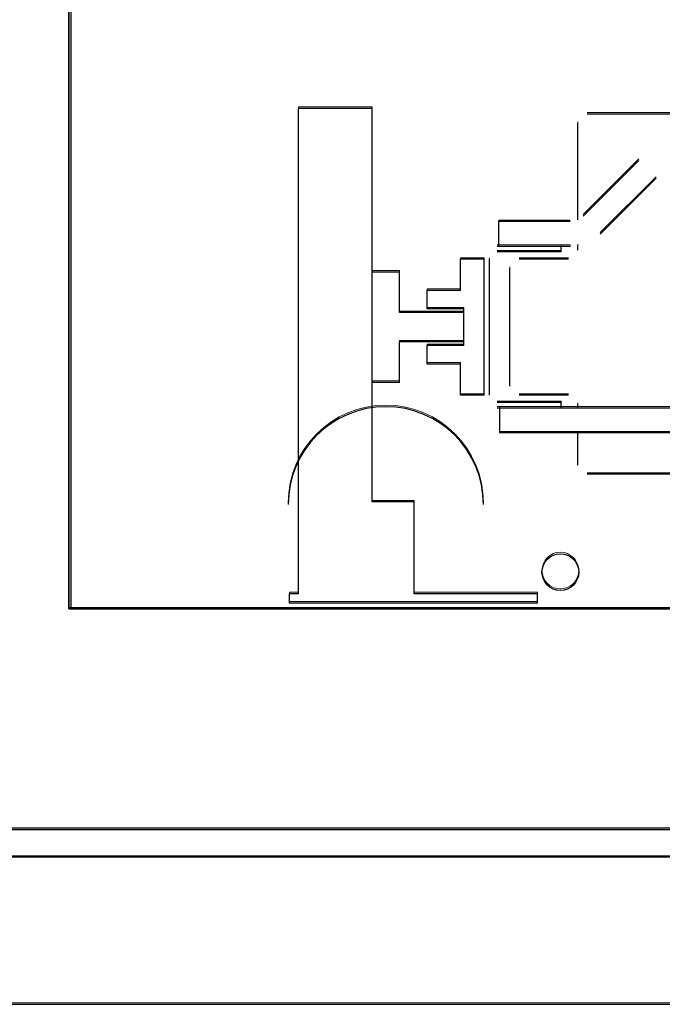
# Model space of a CAD drawing. Header units: millimetres. Extents: x -8642 to 28269, y -6609 to 3701.
# Tile 142 of 256: x 3713 to 3748, y -5209 to -5155. Entities that reach past the tile are written whole.
import ezdxf

# ---------------------------------------------------------------- set-up
doc = ezdxf.new("R2010")
doc.units = ezdxf.units.MM
doc.header["$LTSCALE"] = 1000
doc.header["$MEASUREMENT"] = 0
doc.linetypes.add('rzut 1 pietra$0$ArchiTECH.PC Solid Line Type', pattern=[0])
doc.linetypes.add('SUFIT_1 PIETRO$0$ArchiTECH.PC Solid Line Type', pattern=[0])
doc.layers.add('IS_ARCH', color=254, linetype='Continuous', lineweight=18)
doc.layers.add('SUFIT_1 PIETRO$0$INWENTARYZACJA', color=254, linetype='Continuous')

msp = doc.modelspace()

# ---------------------------------------------------------------- linework, layer by layer
at = {"layer": 'IS_ARCH', "linetype": 'rzut 1 pietra$0$ArchiTECH.PC Solid Line Type'}
for p, q in [((3715.298, -5187.21), (3715.298, -4987.21)), ((3715.298, -5187.21), (3715.298, -4987.21)), ((3715.298, -5187.21), (3715.298, -4987.21)), ((3715.428, -5187.21), (3715.428, -4987.21)), ((3715.298, -5031.032), (3715.298, -5187.21)), ((3727.798, -5186.39), (3727.798, -5159.99)), ((3731.798, -5159.99), (3727.798, -5159.99)), ((3727.798, -5186.39), (3727.798, -5159.99)), ((3731.798, -5159.99), (3727.798, -5159.99)), ((3731.798, -5159.99), (3727.798, -5159.99)), ((3727.798, -5186.39), (3727.798, -5159.99)), ((3731.798, -5181.39), (3731.798, -5159.99)), ((3731.798, -5181.39), (3731.798, -5159.99)), ((3731.798, -5181.39), (3731.798, -5159.99)), ((3800.098, -5160.29), (3743.498, -5160.29)), ((3800.098, -5160.29), (3743.498, -5160.29)), ((3800.098, -5160.29), (3743.498, -5160.29)), ((3742.998, -5166.045), (3742.998, -5160.79)), ((3742.998, -5166.045), (3742.998, -5160.79)), ((3742.998, -5166.045), (3742.998, -5160.79)), ((3743.281, -5165.847), (3746.314, -5162.813)), ((3743.281, -5165.847), (3746.314, -5162.813)), ((3743.281, -5165.847), (3746.314, -5162.813)), ((3744.221, -5166.816), (3747.254, -5163.782)), ((3744.221, -5166.816), (3747.254, -5163.782)), ((3744.221, -5166.816), (3747.254, -5163.782)), ((3742.573, -5166.14), (3738.698, -5166.14)), ((3738.698, -5167.49), (3738.698, -5166.14)), ((3742.573, -5166.14), (3738.698, -5166.14)), ((3738.698, -5167.49), (3738.698, -5166.14)), ((3738.698, -5167.49), (3738.698, -5166.14)), ((3742.573, -5166.14), (3738.698, -5166.14)), ((3742.099, -5167.49), (3738.599, -5167.49)), ((3742.099, -5167.49), (3738.599, -5167.49)), ((3742.099, -5167.49), (3738.599, -5167.49)), ((3742.594, -5167.49), (3738.698, -5167.49)), ((3742.594, -5167.49), (3738.698, -5167.49)), ((3742.594, -5167.49), (3738.698, -5167.49)), ((3742.099, -5167.79), (3742.099, -5167.49)), ((3742.099, -5167.79), (3742.099, -5167.49)), ((3742.099, -5167.79), (3742.099, -5167.49)), ((3742.998, -5167.69), (3742.998, -5167.454)), ((3742.998, -5167.69), (3742.998, -5167.454)), ((3742.998, -5167.69), (3742.998, -5167.454)), ((3742.099, -5167.79), (3738.599, -5167.79)), ((3742.099, -5167.79), (3738.599, -5167.79)), ((3742.099, -5167.79), (3738.599, -5167.79)), ((3737.899, -5168.19), (3736.609, -5168.19)), ((3736.609, -5169.89), (3736.609, -5168.19)), ((3737.899, -5168.19), (3736.609, -5168.19)), ((3736.609, -5169.89), (3736.609, -5168.19)), ((3736.609, -5169.89), (3736.609, -5168.19)), ((3737.899, -5168.19), (3736.609, -5168.19)), ((3737.899, -5175.59), (3737.899, -5168.19)), ((3737.899, -5175.59), (3737.899, -5168.19)), ((3737.899, -5175.59), (3737.899, -5168.19)), ((3738.199, -5175.59), (3738.199, -5168.19)), ((3738.199, -5175.59), (3738.199, -5168.19)), ((3738.199, -5175.59), (3738.199, -5168.19)), ((3742.498, -5168.19), (3739.798, -5168.19)), ((3742.498, -5168.19), (3739.798, -5168.19)), ((3742.498, -5168.19), (3739.798, -5168.19)), ((3733.298, -5168.89), (3731.798, -5168.89)), ((3733.298, -5168.89), (3731.798, -5168.89)), ((3733.298, -5168.89), (3731.798, -5168.89)), ((3733.298, -5171.09), (3733.298, -5168.89)), ((3733.298, -5171.09), (3733.298, -5168.89)), ((3733.298, -5171.09), (3733.298, -5168.89)), ((3739.298, -5175.09), (3739.298, -5168.69)), ((3739.298, -5175.09), (3739.298, -5168.69)), ((3739.298, -5175.09), (3739.298, -5168.69)), ((3736.609, -5169.89), (3734.799, -5169.89)), ((3734.799, -5170.89), (3734.799, -5169.89)), ((3736.609, -5169.89), (3734.799, -5169.89)), ((3734.799, -5170.89), (3734.799, -5169.89)), ((3734.799, -5170.89), (3734.799, -5169.89)), ((3736.609, -5169.89), (3734.799, -5169.89)), ((3736.798, -5171.09), (3733.298, -5171.09)), ((3736.798, -5171.09), (3733.298, -5171.09)), ((3736.798, -5171.09), (3733.298, -5171.09)), ((3736.799, -5170.89), (3734.799, -5170.89)), ((3736.799, -5170.89), (3734.799, -5170.89)), ((3736.799, -5170.89), (3734.799, -5170.89)), ((3736.798, -5172.69), (3736.798, -5171.09)), ((3736.798, -5172.69), (3736.798, -5171.09)), ((3736.798, -5172.69), (3736.798, -5171.09)), ((3736.799, -5172.89), (3736.799, -5170.89)), ((3736.799, -5172.89), (3736.799, -5170.89)), ((3736.799, -5172.89), (3736.799, -5170.89)), ((3736.798, -5172.69), (3733.298, -5172.69)), ((3733.298, -5174.89), (3733.298, -5172.69)), ((3736.798, -5172.69), (3733.298, -5172.69)), ((3733.298, -5174.89), (3733.298, -5172.69)), ((3733.298, -5174.89), (3733.298, -5172.69)), ((3736.798, -5172.69), (3733.298, -5172.69)), ((3736.799, -5172.89), (3734.799, -5172.89)), ((3734.799, -5173.89), (3734.799, -5172.89)), ((3736.799, -5172.89), (3734.799, -5172.89)), ((3734.799, -5173.89), (3734.799, -5172.89)), ((3734.799, -5173.89), (3734.799, -5172.89)), ((3736.799, -5172.89), (3734.799, -5172.89)), ((3736.609, -5173.89), (3734.799, -5173.89)), ((3736.609, -5173.89), (3734.799, -5173.89)), ((3736.609, -5173.89), (3734.799, -5173.89)), ((3736.609, -5175.59), (3736.609, -5173.89)), ((3736.609, -5175.59), (3736.609, -5173.89)), ((3736.609, -5175.59), (3736.609, -5173.89)), ((3733.298, -5174.89), (3731.798, -5174.89)), ((3733.298, -5174.89), (3731.798, -5174.89)), ((3733.298, -5174.89), (3731.798, -5174.89)), ((3737.899, -5175.59), (3736.609, -5175.59)), ((3737.899, -5175.59), (3736.609, -5175.59)), ((3737.899, -5175.59), (3736.609, -5175.59)), ((3742.498, -5175.59), (3739.798, -5175.59)), ((3742.498, -5175.59), (3739.798, -5175.59)), ((3742.498, -5175.59), (3739.798, -5175.59)), ((3742.099, -5175.99), (3738.599, -5175.99)), ((3742.099, -5175.99), (3738.599, -5175.99)), ((3742.099, -5175.99), (3738.599, -5175.99)), ((3742.099, -5176.29), (3742.099, -5175.99)), ((3742.099, -5176.29), (3742.099, -5175.99)), ((3742.099, -5176.29), (3742.099, -5175.99)), ((3742.998, -5176.29), (3742.998, -5176.09)), ((3742.998, -5176.29), (3742.998, -5176.09)), ((3742.998, -5176.29), (3742.998, -5176.09)), ((3742.099, -5176.29), (3738.599, -5176.29)), ((3742.099, -5176.29), (3738.599, -5176.29)), ((3742.099, -5176.29), (3738.599, -5176.29)), ((3804.948, -5176.29), (3738.749, -5176.29)), ((3738.749, -5177.64), (3738.749, -5176.29)), ((3804.948, -5176.29), (3738.749, -5176.29)), ((3738.749, -5177.64), (3738.749, -5176.29)), ((3738.749, -5177.64), (3738.749, -5176.29)), ((3804.948, -5176.29), (3738.749, -5176.29)), ((3804.948, -5177.64), (3738.749, -5177.64)), ((3804.948, -5177.64), (3738.749, -5177.64)), ((3804.948, -5177.64), (3738.749, -5177.64)), ((3742.998, -5179.39), (3742.998, -5177.64)), ((3742.998, -5179.39), (3742.998, -5177.64)), ((3742.998, -5179.39), (3742.998, -5177.64)), ((3800.098, -5179.89), (3743.498, -5179.89)), ((3800.098, -5179.89), (3743.498, -5179.89)), ((3800.098, -5179.89), (3743.498, -5179.89)), ((3734.098, -5181.39), (3731.798, -5181.39)), ((3734.098, -5181.39), (3731.798, -5181.39)), ((3734.098, -5181.39), (3731.798, -5181.39)), ((3734.098, -5186.39), (3734.098, -5181.39)), ((3734.098, -5186.39), (3734.098, -5181.39)), ((3734.098, -5186.39), (3734.098, -5181.39)), ((3727.798, -5186.39), (3727.298, -5186.39)), ((3727.298, -5186.89), (3727.298, -5186.39)), ((3727.798, -5186.39), (3727.298, -5186.39)), ((3727.298, -5186.89), (3727.298, -5186.39)), ((3727.298, -5186.89), (3727.298, -5186.39)), ((3727.798, -5186.39), (3727.298, -5186.39)), ((3740.798, -5186.39), (3734.098, -5186.39)), ((3740.798, -5186.39), (3734.098, -5186.39)), ((3740.798, -5186.39), (3734.098, -5186.39)), ((3740.798, -5186.89), (3740.798, -5186.39)), ((3740.798, -5186.89), (3740.798, -5186.39)), ((3740.798, -5186.89), (3740.798, -5186.39)), ((3715.298, -5187.21), (3905.298, -5187.21)), ((3905.298, -5187.21), (3715.298, -5187.21)), ((3905.298, -5187.21), (3715.298, -5187.21)), ((3905.298, -5187.21), (3715.298, -5187.21)), ((3905.298, -5187.21), (3715.428, -5187.21)), ((3740.798, -5186.89), (3727.298, -5186.89)), ((3740.798, -5186.89), (3727.298, -5186.89)), ((3740.798, -5186.89), (3727.298, -5186.89)), ((3917.298, -5199.21), (3703.298, -5199.21)), ((3703.428, -5199.21), (3917.298, -5199.21)), ((3919.298, -5200.719), (3701.298, -5200.719)), ((3693.298, -5208.719), (3927.298, -5208.719))]:
    msp.add_line(p, q, dxfattribs=at)
msp.add_circle((3742.048, -5185.21), 1, dxfattribs=at)
msp.add_arc((3732.548, -5181.523), 5.313, 0, 180, dxfattribs=at)
at = {"layer": 'SUFIT_1 PIETRO$0$INWENTARYZACJA', "linetype": 'SUFIT_1 PIETRO$0$ArchiTECH.PC Solid Line Type'}
for p, q in [((3715.298, -5187.293), (3715.298, -4987.293)), ((3715.298, -5187.293), (3715.298, -4987.293)), ((3715.298, -5187.293), (3715.298, -4987.293)), ((3715.428, -5187.293), (3715.428, -4987.293)), ((3715.298, -5031.116), (3715.298, -5187.293)), ((3727.798, -5186.473), (3727.798, -5160.073)), ((3731.798, -5160.073), (3727.798, -5160.073)), ((3731.798, -5160.073), (3727.798, -5160.073)), ((3727.798, -5186.473), (3727.798, -5160.073)), ((3731.798, -5160.073), (3727.798, -5160.073)), ((3727.798, -5186.473), (3727.798, -5160.073)), ((3731.798, -5181.473), (3731.798, -5160.073)), ((3731.798, -5181.473), (3731.798, -5160.073)), ((3731.798, -5181.473), (3731.798, -5160.073)), ((3800.098, -5160.373), (3743.498, -5160.373)), ((3800.098, -5160.373), (3743.498, -5160.373)), ((3800.098, -5160.373), (3743.498, -5160.373)), ((3742.998, -5166.129), (3742.998, -5160.873)), ((3742.998, -5166.129), (3742.998, -5160.873)), ((3742.998, -5166.129), (3742.998, -5160.873)), ((3743.281, -5165.931), (3746.314, -5162.897)), ((3743.281, -5165.931), (3746.314, -5162.897)), ((3743.281, -5165.931), (3746.314, -5162.897)), ((3744.221, -5166.9), (3747.254, -5163.866)), ((3744.221, -5166.9), (3747.254, -5163.866)), ((3744.221, -5166.9), (3747.254, -5163.866)), ((3742.574, -5166.223), (3738.698, -5166.223)), ((3738.698, -5167.573), (3738.698, -5166.223)), ((3738.698, -5167.573), (3738.698, -5166.223)), ((3742.574, -5166.223), (3738.698, -5166.223)), ((3738.698, -5167.573), (3738.698, -5166.223)), ((3742.574, -5166.223), (3738.698, -5166.223)), ((3742.099, -5167.573), (3738.599, -5167.573)), ((3742.099, -5167.573), (3738.599, -5167.573)), ((3742.099, -5167.573), (3738.599, -5167.573)), ((3742.594, -5167.573), (3738.698, -5167.573)), ((3742.594, -5167.573), (3738.698, -5167.573)), ((3742.594, -5167.573), (3738.698, -5167.573)), ((3742.099, -5167.873), (3742.099, -5167.573)), ((3742.099, -5167.873), (3742.099, -5167.573)), ((3742.099, -5167.873), (3742.099, -5167.573)), ((3742.998, -5167.773), (3742.998, -5167.538)), ((3742.998, -5167.773), (3742.998, -5167.538)), ((3742.998, -5167.773), (3742.998, -5167.538)), ((3742.099, -5167.873), (3738.599, -5167.873)), ((3742.099, -5167.873), (3738.599, -5167.873)), ((3742.099, -5167.873), (3738.599, -5167.873)), ((3737.899, -5168.273), (3736.609, -5168.273)), ((3736.609, -5169.973), (3736.609, -5168.273)), ((3736.609, -5169.973), (3736.609, -5168.273)), ((3737.899, -5168.273), (3736.609, -5168.273)), ((3736.609, -5169.973), (3736.609, -5168.273)), ((3737.899, -5168.273), (3736.609, -5168.273)), ((3737.899, -5175.673), (3737.899, -5168.273)), ((3737.899, -5175.673), (3737.899, -5168.273)), ((3737.899, -5175.673), (3737.899, -5168.273)), ((3738.199, -5175.673), (3738.199, -5168.273)), ((3738.199, -5175.673), (3738.199, -5168.273)), ((3738.199, -5175.673), (3738.199, -5168.273)), ((3742.498, -5168.273), (3739.798, -5168.273)), ((3742.498, -5168.273), (3739.798, -5168.273)), ((3742.498, -5168.273), (3739.798, -5168.273)), ((3733.298, -5168.973), (3731.798, -5168.973)), ((3733.298, -5168.973), (3731.798, -5168.973)), ((3733.298, -5168.973), (3731.798, -5168.973)), ((3733.298, -5171.173), (3733.298, -5168.973)), ((3733.298, -5171.173), (3733.298, -5168.973)), ((3733.298, -5171.173), (3733.298, -5168.973)), ((3739.298, -5175.173), (3739.298, -5168.773)), ((3739.298, -5175.173), (3739.298, -5168.773)), ((3739.298, -5175.173), (3739.298, -5168.773)), ((3736.609, -5169.973), (3734.799, -5169.973)), ((3734.799, -5170.973), (3734.799, -5169.973)), ((3734.799, -5170.973), (3734.799, -5169.973)), ((3736.609, -5169.973), (3734.799, -5169.973)), ((3734.799, -5170.973), (3734.799, -5169.973)), ((3736.609, -5169.973), (3734.799, -5169.973)), ((3736.798, -5171.173), (3733.298, -5171.173)), ((3736.798, -5171.173), (3733.298, -5171.173)), ((3736.798, -5171.173), (3733.298, -5171.173)), ((3736.799, -5170.973), (3734.799, -5170.973)), ((3736.799, -5170.973), (3734.799, -5170.973)), ((3736.799, -5170.973), (3734.799, -5170.973)), ((3736.798, -5172.773), (3736.798, -5171.173)), ((3736.798, -5172.773), (3736.798, -5171.173)), ((3736.798, -5172.773), (3736.798, -5171.173)), ((3736.799, -5172.973), (3736.799, -5170.973)), ((3736.799, -5172.973), (3736.799, -5170.973)), ((3736.799, -5172.973), (3736.799, -5170.973)), ((3736.798, -5172.773), (3733.298, -5172.773)), ((3733.298, -5174.973), (3733.298, -5172.773)), ((3733.298, -5174.973), (3733.298, -5172.773)), ((3736.798, -5172.773), (3733.298, -5172.773)), ((3733.298, -5174.973), (3733.298, -5172.773)), ((3736.798, -5172.773), (3733.298, -5172.773)), ((3736.799, -5172.973), (3734.799, -5172.973)), ((3734.799, -5173.973), (3734.799, -5172.973)), ((3734.799, -5173.973), (3734.799, -5172.973)), ((3736.799, -5172.973), (3734.799, -5172.973)), ((3734.799, -5173.973), (3734.799, -5172.973)), ((3736.799, -5172.973), (3734.799, -5172.973)), ((3736.609, -5173.973), (3734.799, -5173.973)), ((3736.609, -5173.973), (3734.799, -5173.973)), ((3736.609, -5173.973), (3734.799, -5173.973)), ((3736.609, -5175.673), (3736.609, -5173.973)), ((3736.609, -5175.673), (3736.609, -5173.973)), ((3736.609, -5175.673), (3736.609, -5173.973)), ((3733.298, -5174.973), (3731.798, -5174.973)), ((3733.298, -5174.973), (3731.798, -5174.973)), ((3733.298, -5174.973), (3731.798, -5174.973)), ((3737.899, -5175.673), (3736.609, -5175.673)), ((3737.899, -5175.673), (3736.609, -5175.673)), ((3737.899, -5175.673), (3736.609, -5175.673)), ((3742.099, -5176.073), (3738.599, -5176.073)), ((3742.099, -5176.073), (3738.599, -5176.073)), ((3742.099, -5176.073), (3738.599, -5176.073)), ((3742.498, -5175.673), (3739.798, -5175.673)), ((3742.498, -5175.673), (3739.798, -5175.673)), ((3742.498, -5175.673), (3739.798, -5175.673)), ((3742.099, -5176.373), (3742.099, -5176.073)), ((3742.099, -5176.373), (3742.099, -5176.073)), ((3742.099, -5176.373), (3742.099, -5176.073)), ((3742.099, -5176.373), (3738.599, -5176.373)), ((3742.099, -5176.373), (3738.599, -5176.373)), ((3742.099, -5176.373), (3738.599, -5176.373)), ((3804.948, -5176.373), (3738.749, -5176.373)), ((3738.749, -5177.723), (3738.749, -5176.373)), ((3738.749, -5177.723), (3738.749, -5176.373)), ((3804.948, -5176.373), (3738.749, -5176.373)), ((3738.749, -5177.723), (3738.749, -5176.373)), ((3804.948, -5176.373), (3738.749, -5176.373)), ((3742.998, -5176.373), (3742.998, -5176.173)), ((3742.998, -5176.373), (3742.998, -5176.173)), ((3742.998, -5176.373), (3742.998, -5176.173)), ((3804.948, -5177.723), (3738.749, -5177.723)), ((3804.948, -5177.723), (3738.749, -5177.723)), ((3804.948, -5177.723), (3738.749, -5177.723)), ((3742.998, -5179.473), (3742.998, -5177.723)), ((3742.998, -5179.473), (3742.998, -5177.723)), ((3742.998, -5179.473), (3742.998, -5177.723)), ((3800.098, -5179.973), (3743.498, -5179.973)), ((3800.098, -5179.973), (3743.498, -5179.973)), ((3800.098, -5179.973), (3743.498, -5179.973)), ((3734.098, -5181.473), (3731.798, -5181.473)), ((3734.098, -5181.473), (3731.798, -5181.473)), ((3734.098, -5181.473), (3731.798, -5181.473)), ((3734.098, -5186.473), (3734.098, -5181.473)), ((3734.098, -5186.473), (3734.098, -5181.473)), ((3734.098, -5186.473), (3734.098, -5181.473)), ((3727.798, -5186.473), (3727.298, -5186.473)), ((3727.298, -5186.973), (3727.298, -5186.473)), ((3727.298, -5186.973), (3727.298, -5186.473)), ((3727.798, -5186.473), (3727.298, -5186.473)), ((3727.298, -5186.973), (3727.298, -5186.473)), ((3727.798, -5186.473), (3727.298, -5186.473)), ((3740.798, -5186.473), (3734.098, -5186.473)), ((3740.798, -5186.473), (3734.098, -5186.473)), ((3740.798, -5186.473), (3734.098, -5186.473)), ((3740.798, -5186.973), (3740.798, -5186.473)), ((3740.798, -5186.973), (3740.798, -5186.473)), ((3740.798, -5186.973), (3740.798, -5186.473)), ((3715.298, -5187.293), (3905.298, -5187.293)), ((3905.298, -5187.293), (3715.298, -5187.293)), ((3905.298, -5187.293), (3715.298, -5187.293)), ((3905.298, -5187.293), (3715.298, -5187.293)), ((3905.298, -5187.293), (3715.428, -5187.293)), ((3740.798, -5186.973), (3727.298, -5186.973)), ((3740.798, -5186.973), (3727.298, -5186.973)), ((3740.798, -5186.973), (3727.298, -5186.973)), ((3917.298, -5199.293), (3703.298, -5199.293)), ((3703.428, -5199.293), (3917.298, -5199.293)), ((3919.298, -5200.803), (3701.298, -5200.803)), ((3693.298, -5208.803), (3927.298, -5208.803))]:
    msp.add_line(p, q, dxfattribs=at)
msp.add_circle((3742.048, -5185.293), 1, dxfattribs=at)
msp.add_arc((3732.548, -5181.606), 5.313, 0, 180, dxfattribs=at)

doc.saveas('drawing.dxf')
